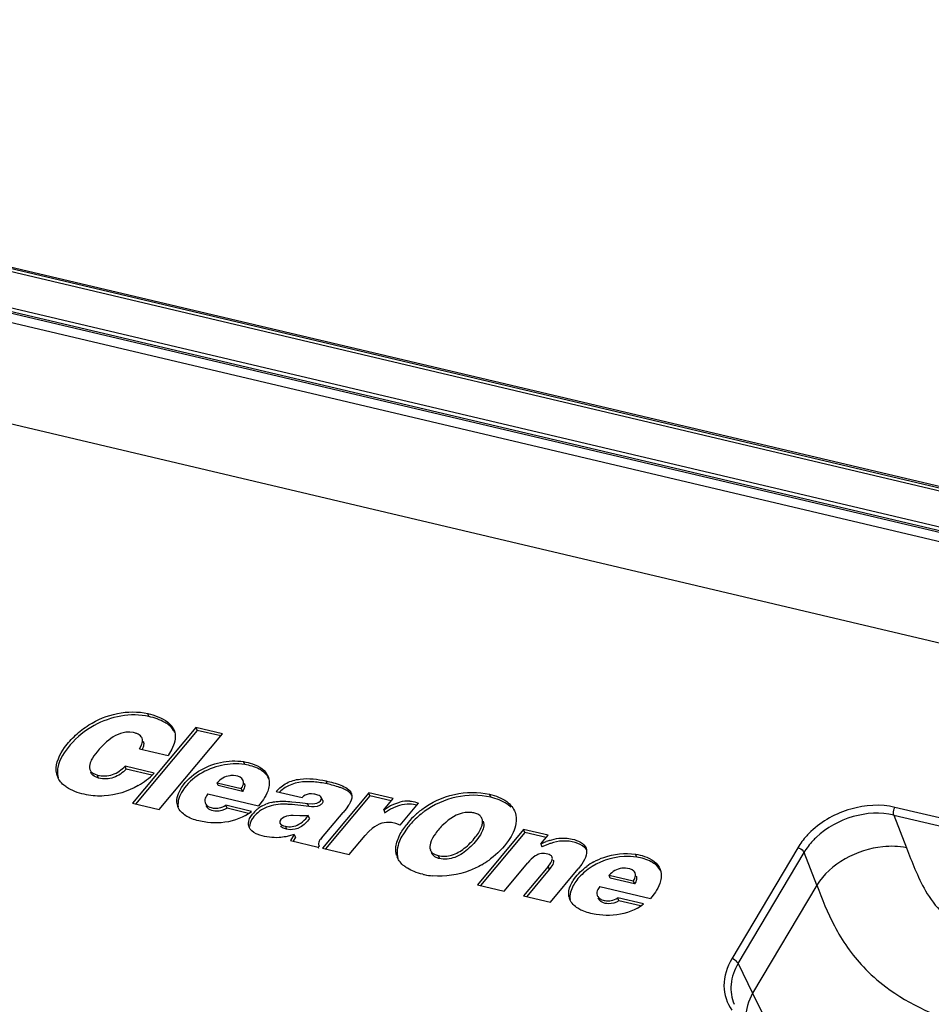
# Model space of a CAD drawing. Header units: inches. Extents: x 0 to 17, y 0 to 11.
# Tile 80 of 104: x 9.607 to 10.233, y 4.3 to 4.976. Entities that reach past the tile are written whole.
import ezdxf

# ---------------------------------------------------------------- set-up
doc = ezdxf.new("R2010")
doc.units = ezdxf.units.IN
doc.header["$LTSCALE"] = 0.935
doc.header["$MEASUREMENT"] = 0
doc.layers.add('2', color=7, linetype='CONTINUOUS')

msp = doc.modelspace()

# ---------------------------------------------------------------- linework, layer by layer
at = {"layer": '2', "color": 7, "linetype": 'Continuous'}
for p, q in [((11.1222, 4.44639), (8.88024, 4.97553)), ((8.87725, 4.97339), (11.11922, 4.44425)), ((11.12199, 4.44551), (8.8815, 4.9743)), ((8.86247, 4.94847), (11.10444, 4.41933)), ((11.10618, 4.42227), (8.86422, 4.9514)), ((8.86518, 4.94891), (11.10714, 4.41977)), ((11.10096, 4.41345), (8.85899, 4.94259)), ((8.83146, 4.87972), (11.07342, 4.35059)), ((9.69546, 4.49713), (9.69471, 4.49917)), ((9.72775, 4.48972), (9.68411, 4.4376)), ((9.72775, 4.48972), (9.72853, 4.48767)), ((9.7461, 4.48539), (9.72775, 4.48972)), ((9.68232, 4.48652), (9.67965, 4.48641)), ((9.68489, 4.48615), (9.68232, 4.48652)), ((9.6862, 4.48579), (9.68489, 4.48615)), ((9.72853, 4.48767), (9.6862, 4.4371)), ((9.69102, 4.48133), (9.69075, 4.48228)), ((9.70247, 4.43326), (9.7461, 4.48539)), ((9.7448, 4.48383), (9.72853, 4.48767)), ((9.68893, 4.47498), (9.69019, 4.47708)), ((9.68893, 4.47498), (9.70869, 4.47032)), ((9.69157, 4.48031), (9.69191, 4.47866)), ((9.71133, 4.47472), (9.70869, 4.47032)), ((9.71291, 4.47864), (9.71133, 4.47472)), ((9.67991, 4.46097), (9.67913, 4.46302)), ((9.69915, 4.45829), (9.67913, 4.46302)), ((9.76129, 4.46415), (9.76055, 4.46619)), ((9.65485, 4.46091), (9.65537, 4.45989)), ((9.658, 4.45776), (9.66021, 4.45694)), ((9.66095, 4.4549), (9.66021, 4.45694)), ((9.69748, 4.45683), (9.67991, 4.46097)), ((9.74309, 4.4497), (9.7424, 4.45172)), ((9.7424, 4.45172), (9.7589, 4.44783)), ((9.75968, 4.44578), (9.74309, 4.4497)), ((9.7589, 4.44783), (9.75968, 4.44578)), ((9.81789, 4.45089), (9.81714, 4.45293)), ((9.73592, 4.44398), (9.77077, 4.43576)), ((9.78297, 4.44569), (9.80062, 4.44152)), ((9.80876, 4.44396), (9.80703, 4.44411)), ((9.81484, 4.43947), (9.81402, 4.44145)), ((9.81407, 4.44039), (9.81402, 4.44145)), ((9.8465, 4.44472), (9.81473, 4.40677)), ((9.84728, 4.44267), (9.81681, 4.40628)), ((9.84728, 4.44267), (9.8465, 4.44472)), ((9.86319, 4.44078), (9.8465, 4.44472)), ((9.86189, 4.43922), (9.84728, 4.44267)), ((9.93021, 4.44173), (9.92946, 4.44376)), ((9.68411, 4.4376), (9.70247, 4.43326)), ((9.73393, 4.43922), (9.73417, 4.43792)), ((9.74911, 4.43417), (9.74834, 4.43621)), ((9.76592, 4.43206), (9.74834, 4.43621)), ((9.76388, 4.43068), (9.74911, 4.43417)), ((9.77409, 4.44011), (9.77077, 4.43576)), ((9.77646, 4.43492), (9.77279, 4.43302)), ((9.7728, 4.43554), (9.77571, 4.43697)), ((9.79359, 4.43867), (9.79908, 4.43803)), ((9.79908, 4.43803), (9.80271, 4.43759)), ((9.80526, 4.43538), (9.79979, 4.436)), ((9.80526, 4.43538), (9.8045, 4.43741)), ((9.8045, 4.43741), (9.80798, 4.4373)), ((9.80798, 4.4373), (9.80952, 4.43741)), ((9.83261, 4.43629), (9.83087, 4.43389)), ((9.85665, 4.43295), (9.86151, 4.43598)), ((9.85678, 4.43312), (9.86319, 4.44078)), ((9.86509, 4.43525), (9.86147, 4.43349)), ((9.86151, 4.43598), (9.86438, 4.43731)), ((9.86438, 4.43731), (9.86785, 4.43845)), ((9.86794, 4.42259), (9.8806, 4.43771)), ((10.26225, 4.42199), (10.20787, 4.43482)), ((9.79907, 4.42896), (9.79446, 4.42915)), ((9.80319, 4.42699), (9.80495, 4.42913)), ((9.80582, 4.42718), (9.80495, 4.42913)), ((9.81398, 4.41364), (9.8288, 4.43135)), ((9.83087, 4.43389), (9.8288, 4.43135)), ((9.85678, 4.43312), (9.85747, 4.4311)), ((9.86147, 4.43349), (9.85729, 4.4308)), ((9.91568, 4.43139), (9.91271, 4.43123)), ((9.9201, 4.43059), (9.91859, 4.431)), ((10.20705, 4.42949), (10.26143, 4.41665)), ((10.20705, 4.42949), (10.21576, 4.40706)), ((9.76496, 4.42386), (9.7646, 4.42177)), ((9.76603, 4.42617), (9.76496, 4.42386)), ((9.78545, 4.42407), (9.78617, 4.42312)), ((9.78617, 4.42312), (9.78789, 4.42219)), ((9.78789, 4.42219), (9.7892, 4.42181)), ((9.7892, 4.42181), (9.78994, 4.41977)), ((9.86497, 4.42381), (9.8621, 4.42438)), ((9.86794, 4.42259), (9.86497, 4.42381)), ((9.8734, 4.42117), (9.86982, 4.41603)), ((9.92449, 4.42617), (9.92419, 4.42721)), ((9.925, 4.42523), (9.92532, 4.42416)), ((9.79527, 4.41616), (9.78959, 4.41467)), ((9.79238, 4.41944), (9.78994, 4.41977)), ((9.79527, 4.41616), (9.79279, 4.41195)), ((9.79614, 4.41424), (9.79454, 4.41153)), ((9.79527, 4.41616), (9.79614, 4.41424)), ((9.83309, 4.40244), (9.84407, 4.41555)), ((9.84654, 4.41825), (9.84407, 4.41555)), ((9.84889, 4.42037), (9.84654, 4.41825)), ((9.95285, 4.41962), (9.92107, 4.38167)), ((9.95364, 4.41757), (9.92316, 4.38118)), ((9.95364, 4.41757), (9.95285, 4.41962)), ((9.96962, 4.41566), (9.95285, 4.41962)), ((9.96832, 4.4141), (9.95364, 4.41757)), ((9.96474, 4.40982), (9.96962, 4.41566)), ((9.79279, 4.41195), (9.81176, 4.40747)), ((9.81176, 4.40747), (9.8124, 4.40825)), ((9.81212, 4.40653), (9.81176, 4.40747)), ((9.81204, 4.40921), (9.81215, 4.40883)), ((9.81215, 4.40883), (9.81237, 4.40823)), ((9.81215, 4.40883), (9.8124, 4.40825)), ((9.81258, 4.40776), (9.8124, 4.40825)), ((9.96474, 4.40982), (9.96828, 4.41129)), ((9.96474, 4.40982), (9.96535, 4.40771)), ((9.96944, 4.4094), (9.96535, 4.40771)), ((10.1411, 4.40706), (10.09589, 4.33084)), ((9.81473, 4.40677), (9.83309, 4.40244)), ((9.89205, 4.4024), (9.89425, 4.40167)), ((9.89425, 4.40167), (9.89499, 4.39964)), ((9.97255, 4.3996), (9.97248, 4.40043)), ((10.03049, 4.40062), (10.02974, 4.40266)), ((10.10021, 4.32764), (10.14542, 4.40387)), ((10.15413, 4.38144), (10.14542, 4.40387)), ((9.93942, 4.37734), (9.95562, 4.39666)), ((9.96966, 4.39424), (9.95285, 4.37417)), ((9.96966, 4.39424), (9.97047, 4.39222)), ((9.97161, 4.39368), (9.97047, 4.39222)), ((9.99279, 4.3959), (9.99024, 4.39256)), ((9.99463, 4.39902), (9.99279, 4.3959)), ((9.97047, 4.39222), (9.95494, 4.37368)), ((9.97122, 4.36983), (9.99024, 4.39256)), ((10.0116, 4.38819), (10.0281, 4.38429)), ((10.01229, 4.38616), (10.0116, 4.38819)), ((9.92107, 4.38167), (9.93942, 4.37734)), ((10.00511, 4.38045), (10.03997, 4.37222)), ((10.02888, 4.38225), (10.01229, 4.38616)), ((10.0281, 4.38429), (10.02888, 4.38225)), ((10.15413, 4.38144), (10.11009, 4.30719)), ((9.95285, 4.37417), (9.97122, 4.36983)), ((10.00312, 4.37568), (10.00336, 4.37439)), ((10.04329, 4.37658), (10.03997, 4.37222)), ((10.03511, 4.36853), (10.01755, 4.37267)), ((10.01832, 4.37063), (10.01755, 4.37267)), ((10.03307, 4.36715), (10.01832, 4.37063)), ((10.10021, 4.32764), (10.11009, 4.30719)), ((10.11009, 4.30719), (10.11856, 4.29019))]:
    msp.add_line(p, q, dxfattribs=at)
for centre, radius, start, end in [((9.68242, 4.47419), 0.0122, 67.09293, 71.92156), ((9.66021, 4.49738), 0.05518, 307.51466, 314.89855), ((9.7529, 4.4427), 0.01393, 87.48406, 97.56014), ((9.66051, 4.497), 0.0547, 300.33715, 307.50711), ((9.75626, 4.45172), 0.00419, 9.58422, 22.46747), ((9.72479, 4.43909), 0.0102, 191.08645, 202.58125), ((9.73813, 4.43934), 0.0042, 199.67156, 213.36303), ((9.7841, 4.41636), 0.02226, 127.33975, 130.72089), ((9.78375, 4.41681), 0.0217, 120.30349, 127.33078), ((9.78535, 4.41325), 0.02561, 103.36852, 112.12104), ((9.81078, 4.5113), 0.07416, 263.75603, 265.14517), ((9.87323, 4.41674), 0.02237, 86.44287, 103.91547), ((9.74431, 4.45949), 0.03492, 299.99491, 308.23392), ((9.78488, 4.41549), 0.02344, 130.77899, 141.52683), ((9.78469, 4.4146), 0.02193, 122.86853, 131.13552), ((9.91748, 4.38788), 0.05711, 134.95745, 141.91912), ((9.91731, 4.38794), 0.05694, 127.18394, 134.88367), ((9.91821, 4.38577), 0.05712, 126.71253, 127.57636), ((9.91831, 4.38564), 0.05729, 126.16187, 126.71267), ((9.91511, 4.41617), 0.01523, 76.77589, 87.84579), ((9.77001, 4.42366), 0.00624, 196.09331, 202.57004), ((10.18964, 4.37655), 0.05743, 133.47839, 133.95386), ((9.98635, 4.36377), 0.05084, 108.77202, 110.82108), ((9.98629, 4.36411), 0.04833, 107.91149, 110.4011), ((9.98458, 4.36891), 0.0454, 107.78717, 108.7493), ((9.87828, 4.40563), 0.01322, 197.74518, 202.54165), ((9.89346, 4.40735), 0.00499, 199.52834, 212.89356), ((9.9662, 4.39369), 0.00941, 96.89265, 109.35465), ((9.97035, 4.39988), 0.0022, 14.49754, 22.63438), ((9.89435, 4.44696), 0.05951, 299.98755, 305.73384), ((9.89468, 4.44648), 0.05893, 305.73963, 306.94764), ((10.02196, 4.35975), 0.04308, 118.99218, 126.66081), ((9.89458, 4.43564), 0.04805, 256.72177, 258.00294), ((9.89495, 4.43755), 0.04999, 258.04048, 264.78507), ((10.02209, 4.37917), 0.01391, 87.47394, 97.54548), ((10.02545, 4.38819), 0.0042, 9.68465, 22.46755), ((9.99398, 4.37556), 0.0102, 191.10941, 202.58146), ((10.00733, 4.37581), 0.00421, 199.66903, 213.19994), ((10.01349, 4.39594), 0.03491, 300.01511, 308.25539)]:
    msp.add_arc(centre, radius, start, end, dxfattribs=at)
for points, knots in [([(9.63184, 4.45979), (9.63137, 4.46546), (9.63609, 4.4748), (9.64488, 4.48458), (9.66173, 4.49778), (9.68133, 4.50233), (9.69471, 4.49917)], [0, 0, 0, 0, 0.210432, 0.348713, 0.491413, 1, 1, 1, 1]), ([(9.69546, 4.49713), (9.68309, 4.50005), (9.66136, 4.49564), (9.64156, 4.47932), (9.63402, 4.46788), (9.63292, 4.46208)], [0, 0, 0, 0, 0.49483, 0.770007, 1, 1, 1, 1]), ([(9.69471, 4.49917), (9.69706, 4.49861), (9.70403, 4.49664), (9.71127, 4.49194), (9.71295, 4.48724)], [0, 0, 0, 0, 0.326126, 1, 1, 1, 1]), ([(9.709, 4.49135), (9.70818, 4.49199), (9.70404, 4.4947), (9.69924, 4.49624), (9.69546, 4.49713)], [0, 0, 0, 0, 0.211426, 1, 1, 1, 1]), ([(9.71321, 4.48633), (9.71298, 4.48679), (9.71191, 4.48871), (9.71033, 4.49032), (9.709, 4.49135)], [0, 0, 0, 0, 0.235416, 1, 1, 1, 1]), ([(9.67965, 4.48641), (9.67474, 4.48579), (9.6673, 4.48126), (9.6603, 4.47364), (9.65699, 4.4692), (9.65592, 4.46713)], [0, 0, 0, 0, 0.474358, 0.776601, 1, 1, 1, 1]), ([(9.69075, 4.48228), (9.69061, 4.48261), (9.6898, 4.48403), (9.68832, 4.48494), (9.68717, 4.48543)], [0, 0, 0, 0, 0.222571, 1, 1, 1, 1]), ([(9.71295, 4.48724), (9.71318, 4.4866), (9.71391, 4.48378), (9.71355, 4.48076), (9.71291, 4.47864)], [0, 0, 0, 0, 0.236992, 1, 1, 1, 1]), ([(9.69019, 4.47708), (9.69037, 4.47745), (9.69094, 4.47879), (9.6912, 4.4803), (9.69102, 4.48133)], [0, 0, 0, 0, 0.286679, 1, 1, 1, 1]), ([(9.69191, 4.47866), (9.69192, 4.47835), (9.69183, 4.47691), (9.69127, 4.47554), (9.69074, 4.47456)], [0, 0, 0, 0, 0.220608, 1, 1, 1, 1]), ([(9.63292, 4.46208), (9.6328, 4.46146), (9.63247, 4.4591), (9.63269, 4.45666), (9.6332, 4.45499)], [0, 0, 0, 0, 0.265793, 1, 1, 1, 1]), ([(9.65592, 4.46713), (9.65564, 4.46658), (9.65475, 4.46467), (9.65434, 4.46233), (9.65485, 4.46091)], [0, 0, 0, 0, 0.290851, 1, 1, 1, 1]), ([(9.66021, 4.45694), (9.6635, 4.45598), (9.67093, 4.45641), (9.67666, 4.46062), (9.67913, 4.46302)], [0, 0, 0, 0, 0.499005, 1, 1, 1, 1]), ([(9.71477, 4.43713), (9.71403, 4.44098), (9.71805, 4.45053), (9.72908, 4.46039), (9.74432, 4.46659), (9.75531, 4.46702), (9.76055, 4.46619)], [0, 0, 0, 0, 0.195793, 0.463653, 0.73515, 1, 1, 1, 1]), ([(9.76129, 4.46415), (9.75606, 4.46498), (9.74507, 4.46455), (9.72985, 4.45835), (9.71884, 4.44849), (9.71484, 4.43895), (9.7156, 4.43512)], [0, 0, 0, 0, 0.265008, 0.536636, 0.804537, 1, 1, 1, 1]), ([(9.76055, 4.46619), (9.7626, 4.46587), (9.76912, 4.46442), (9.77593, 4.46008), (9.77752, 4.45562)], [0, 0, 0, 0, 0.305599, 1, 1, 1, 1]), ([(9.77371, 4.45947), (9.77291, 4.46006), (9.76911, 4.4624), (9.76471, 4.46361), (9.76129, 4.46415)], [0, 0, 0, 0, 0.221758, 1, 1, 1, 1]), ([(9.64025, 4.44779), (9.63937, 4.44831), (9.63633, 4.45033), (9.63383, 4.45329), (9.63282, 4.45573)], [0, 0, 0, 0, 0.278098, 1, 1, 1, 1]), ([(9.65537, 4.45989), (9.65551, 4.45968), (9.65622, 4.45879), (9.65721, 4.45815), (9.658, 4.45776)], [0, 0, 0, 0, 0.221925, 1, 1, 1, 1]), ([(9.66095, 4.4549), (9.66024, 4.4551), (9.65812, 4.45582), (9.65609, 4.45744), (9.65557, 4.45889)], [0, 0, 0, 0, 0.322648, 1, 1, 1, 1]), ([(9.67991, 4.46097), (9.67743, 4.45858), (9.67169, 4.45437), (9.66425, 4.45395), (9.66095, 4.4549)], [0, 0, 0, 0, 0.50065, 1, 1, 1, 1]), ([(9.76013, 4.45332), (9.75993, 4.4538), (9.75847, 4.45599), (9.75554, 4.45652), (9.75351, 4.45661)], [0, 0, 0, 0, 0.201464, 1, 1, 1, 1]), ([(9.7778, 4.45465), (9.77713, 4.45605), (9.7758, 4.45779), (9.77416, 4.45913), (9.77371, 4.45947)], [0, 0, 0, 0, 0.731982, 1, 1, 1, 1]), ([(9.77752, 4.45562), (9.77816, 4.45382), (9.77837, 4.45108), (9.77786, 4.44851), (9.77769, 4.44782)], [0, 0, 0, 0, 0.731014, 1, 1, 1, 1]), ([(9.78297, 4.44569), (9.78495, 4.44804), (9.78994, 4.45215), (9.80201, 4.45539), (9.81131, 4.45419), (9.81714, 4.45293)], [0, 0, 0, 0, 0.251401, 0.512198, 1, 1, 1, 1]), ([(9.68813, 4.44979), (9.68107, 4.44566), (9.66881, 4.44181), (9.6522, 4.44298), (9.64401, 4.44559), (9.64025, 4.44779)], [0, 0, 0, 0, 0.493345, 0.737184, 1, 1, 1, 1]), ([(9.7589, 4.44783), (9.7592, 4.44819), (9.76014, 4.44952), (9.76059, 4.45127), (9.76039, 4.45242)], [0, 0, 0, 0, 0.287989, 1, 1, 1, 1]), ([(9.77769, 4.44782), (9.77753, 4.4472), (9.77668, 4.44448), (9.7753, 4.44194), (9.77409, 4.44011)], [0, 0, 0, 0, 0.228069, 1, 1, 1, 1]), ([(9.81789, 4.45089), (9.81488, 4.45154), (9.80535, 4.45316), (9.7947, 4.45201), (9.78908, 4.44839)], [0, 0, 0, 0, 0.315269, 1, 1, 1, 1]), ([(9.81714, 4.45293), (9.8206, 4.45218), (9.82674, 4.45062), (9.8336, 4.44706), (9.83464, 4.44412)], [0, 0, 0, 0, 0.53161, 1, 1, 1, 1]), ([(9.82869, 4.44767), (9.82795, 4.44798), (9.82443, 4.44933), (9.82078, 4.45027), (9.81789, 4.45089)], [0, 0, 0, 0, 0.213659, 1, 1, 1, 1]), ([(9.83482, 4.44321), (9.83456, 4.44363), (9.83293, 4.44563), (9.83057, 4.44685), (9.82869, 4.44767)], [0, 0, 0, 0, 0.195931, 1, 1, 1, 1]), ([(9.73592, 4.44398), (9.73559, 4.44358), (9.73456, 4.44219), (9.73389, 4.44044), (9.73393, 4.43922)], [0, 0, 0, 0, 0.299548, 1, 1, 1, 1]), ([(9.80703, 4.44411), (9.80651, 4.44412), (9.80417, 4.44399), (9.8019, 4.4428), (9.80062, 4.44152)], [0, 0, 0, 0, 0.226024, 1, 1, 1, 1]), ([(9.81402, 4.44145), (9.81363, 4.44238), (9.81156, 4.44336), (9.80972, 4.44382), (9.80876, 4.44396)], [0, 0, 0, 0, 0.510897, 1, 1, 1, 1]), ([(9.83464, 4.44412), (9.83531, 4.44225), (9.83445, 4.4392), (9.83302, 4.43691), (9.83261, 4.43629)], [0, 0, 0, 0, 0.725443, 1, 1, 1, 1]), ([(9.88289, 4.43331), (9.88945, 4.43828), (9.90469, 4.44544), (9.92162, 4.44561), (9.92946, 4.44376)], [0, 0, 0, 0, 0.505273, 1, 1, 1, 1]), ([(9.93021, 4.44173), (9.92253, 4.44354), (9.90599, 4.44344), (9.89101, 4.43664), (9.88451, 4.43189)], [0, 0, 0, 0, 0.494855, 1, 1, 1, 1]), ([(9.92946, 4.44376), (9.93362, 4.44278), (9.94081, 4.44034), (9.94593, 4.43434), (9.94696, 4.43143)], [0, 0, 0, 0, 0.580148, 1, 1, 1, 1]), ([(9.94399, 4.43505), (9.94321, 4.4358), (9.93918, 4.43903), (9.93416, 4.44079), (9.93021, 4.44173)], [0, 0, 0, 0, 0.210003, 1, 1, 1, 1]), ([(9.72376, 4.4275), (9.72276, 4.42795), (9.71937, 4.4297), (9.71642, 4.43264), (9.71537, 4.43518)], [0, 0, 0, 0, 0.285189, 1, 1, 1, 1]), ([(9.73462, 4.43702), (9.73543, 4.43579), (9.7373, 4.43479), (9.73914, 4.4344), (9.73954, 4.43434)], [0, 0, 0, 0, 0.783482, 1, 1, 1, 1]), ([(9.74911, 4.43417), (9.74695, 4.43286), (9.74204, 4.43118), (9.73577, 4.43344), (9.73489, 4.43591)], [0, 0, 0, 0, 0.491273, 1, 1, 1, 1]), ([(9.77943, 4.43816), (9.78055, 4.43843), (9.78523, 4.43923), (9.79001, 4.439), (9.79359, 4.43867)], [0, 0, 0, 0, 0.241478, 1, 1, 1, 1]), ([(9.79979, 4.436), (9.79711, 4.43634), (9.79358, 4.43677), (9.79003, 4.43693), (9.78917, 4.43695)], [0, 0, 0, 0, 0.758628, 1, 1, 1, 1]), ([(9.8144, 4.43745), (9.81397, 4.43686), (9.81128, 4.43483), (9.80775, 4.43517), (9.80526, 4.43538)], [0, 0, 0, 0, 0.225179, 1, 1, 1, 1]), ([(9.87467, 4.43706), (9.87226, 4.43714), (9.86895, 4.43668), (9.86588, 4.43557), (9.86509, 4.43525)], [0, 0, 0, 0, 0.737087, 1, 1, 1, 1]), ([(9.87461, 4.43906), (9.87617, 4.43896), (9.87825, 4.43869), (9.88013, 4.43787), (9.8806, 4.43771)], [0, 0, 0, 0, 0.759584, 1, 1, 1, 1]), ([(10.20787, 4.43482), (10.19801, 4.43713), (10.17648, 4.43578), (10.15773, 4.42543), (10.15013, 4.41823)], [0, 0, 0, 0, 0.491509, 1, 1, 1, 1]), ([(10.20705, 4.42949), (10.20693, 4.42985), (10.20666, 4.43167), (10.20713, 4.43358), (10.20787, 4.43482)], [0, 0, 0, 0, 0.209675, 1, 1, 1, 1]), ([(9.76176, 4.42925), (9.75605, 4.42595), (9.7461, 4.42355), (9.73312, 4.42455), (9.7268, 4.42614), (9.72376, 4.4275)], [0, 0, 0, 0, 0.506706, 0.744383, 1, 1, 1, 1]), ([(9.76401, 4.42193), (9.76385, 4.4225), (9.76346, 4.42543), (9.76509, 4.42826), (9.76653, 4.43007)], [0, 0, 0, 0, 0.202665, 1, 1, 1, 1]), ([(9.77026, 4.43111), (9.76901, 4.43002), (9.76751, 4.42841), (9.76629, 4.42661), (9.76603, 4.42617)], [0, 0, 0, 0, 0.764502, 1, 1, 1, 1]), ([(9.79446, 4.42915), (9.79243, 4.42918), (9.78893, 4.42924), (9.78489, 4.42566), (9.78545, 4.42407)], [0, 0, 0, 0, 0.546434, 1, 1, 1, 1]), ([(9.88338, 4.43104), (9.88062, 4.42892), (9.87715, 4.42571), (9.87414, 4.42211), (9.8734, 4.42117)], [0, 0, 0, 0, 0.74281, 1, 1, 1, 1]), ([(9.91271, 4.43123), (9.90708, 4.43044), (9.89935, 4.42536), (9.89227, 4.41717), (9.88949, 4.41255), (9.88882, 4.4102)], [0, 0, 0, 0, 0.519765, 0.776877, 1, 1, 1, 1]), ([(10.20705, 4.42949), (10.19798, 4.43165), (10.17814, 4.43043), (10.16091, 4.4209), (10.15389, 4.4143)], [0, 0, 0, 0, 0.491967, 1, 1, 1, 1]), ([(9.77168, 4.41573), (9.77082, 4.41602), (9.76792, 4.41709), (9.7651, 4.41921), (9.76424, 4.42127)], [0, 0, 0, 0, 0.290857, 1, 1, 1, 1]), ([(9.78994, 4.41977), (9.78946, 4.41989), (9.78807, 4.42029), (9.78651, 4.42112), (9.78617, 4.42206)], [0, 0, 0, 0, 0.332415, 1, 1, 1, 1]), ([(9.8621, 4.42438), (9.85987, 4.42462), (9.85501, 4.42442), (9.85081, 4.42192), (9.84889, 4.42037)], [0, 0, 0, 0, 0.475261, 1, 1, 1, 1]), ([(9.86656, 4.41315), (9.86688, 4.41395), (9.86847, 4.41749), (9.87066, 4.42073), (9.87252, 4.4231)], [0, 0, 0, 0, 0.223418, 1, 1, 1, 1]), ([(9.89425, 4.40167), (9.89722, 4.40097), (9.90391, 4.40138), (9.91268, 4.40663), (9.91956, 4.41363), (9.92322, 4.41921), (9.92409, 4.42193)], [0, 0, 0, 0, 0.237272, 0.493552, 0.777881, 1, 1, 1, 1]), ([(9.92532, 4.42416), (9.92584, 4.4214), (9.92285, 4.41454), (9.91585, 4.4067), (9.90642, 4.39971), (9.89844, 4.39882), (9.89499, 4.39964)], [0, 0, 0, 0, 0.196941, 0.474724, 0.751295, 1, 1, 1, 1]), ([(9.92409, 4.42193), (9.9242, 4.4223), (9.92458, 4.42367), (9.92469, 4.42515), (9.92449, 4.42617)], [0, 0, 0, 0, 0.272272, 1, 1, 1, 1]), ([(9.94757, 4.42373), (9.94691, 4.41951), (9.94215, 4.4101), (9.93481, 4.40292), (9.9301, 4.39938)], [0, 0, 0, 0, 0.420479, 1, 1, 1, 1]), ([(9.78959, 4.41467), (9.78806, 4.41437), (9.78209, 4.41358), (9.77592, 4.41434), (9.77168, 4.41573)], [0, 0, 0, 0, 0.25893, 1, 1, 1, 1]), ([(9.86982, 4.41603), (9.86895, 4.41458), (9.86633, 4.40962), (9.86531, 4.40343), (9.8665, 4.39965)], [0, 0, 0, 0, 0.300222, 1, 1, 1, 1]), ([(9.97071, 4.41215), (9.97276, 4.4128), (9.97794, 4.41405), (9.98672, 4.4136), (9.99441, 4.41027), (9.99568, 4.4067)], [0, 0, 0, 0, 0.238254, 0.579338, 1, 1, 1, 1]), ([(10.14978, 4.4179), (10.14892, 4.41707), (10.14569, 4.41375), (10.14286, 4.41002), (10.1411, 4.40706)], [0, 0, 0, 0, 0.258047, 1, 1, 1, 1]), ([(10.15389, 4.4143), (10.15305, 4.41351), (10.14988, 4.41033), (10.14711, 4.40674), (10.14542, 4.40387)], [0, 0, 0, 0, 0.257703, 1, 1, 1, 1]), ([(9.81398, 4.41364), (9.81364, 4.41323), (9.81258, 4.41204), (9.81177, 4.41029), (9.81204, 4.40921)], [0, 0, 0, 0, 0.323745, 1, 1, 1, 1]), ([(9.86569, 4.4016), (9.86542, 4.40245), (9.8646, 4.4063), (9.86546, 4.41034), (9.86656, 4.41315)], [0, 0, 0, 0, 0.228672, 1, 1, 1, 1]), ([(9.98828, 4.41065), (9.9855, 4.41146), (9.97972, 4.4122), (9.97408, 4.41095), (9.97142, 4.41009)], [0, 0, 0, 0, 0.509082, 1, 1, 1, 1]), ([(9.99588, 4.4058), (9.99556, 4.40635), (9.99362, 4.40875), (9.9906, 4.40998), (9.98828, 4.41065)], [0, 0, 0, 0, 0.206576, 1, 1, 1, 1]), ([(10.1411, 4.40706), (10.14251, 4.40673), (10.14422, 4.40573), (10.14527, 4.40422), (10.14542, 4.40387)], [0, 0, 0, 0, 0.791535, 1, 1, 1, 1]), ([(10.21576, 4.40706), (10.21043, 4.40817), (10.18743, 4.40889), (10.16343, 4.39622), (10.15413, 4.38144)], [0, 0, 0, 0, 0.237676, 1, 1, 1, 1]), ([(10.21576, 4.40706), (10.21766, 4.40216), (10.22156, 4.39212), (10.22877, 4.37672), (10.23988, 4.36086), (10.25224, 4.35463), (10.2588, 4.35184)], [0, 0, 0, 0, 0.217377, 0.44539, 0.704887, 1, 1, 1, 1]), ([(9.87302, 4.39296), (9.87221, 4.39345), (9.86936, 4.39542), (9.86704, 4.39824), (9.86607, 4.40056)], [0, 0, 0, 0, 0.274309, 1, 1, 1, 1]), ([(9.88927, 4.40465), (9.88974, 4.40392), (9.89068, 4.40309), (9.89174, 4.40254), (9.89205, 4.4024)], [0, 0, 0, 0, 0.716942, 1, 1, 1, 1]), ([(9.89499, 4.39964), (9.89427, 4.39981), (9.89205, 4.40046), (9.89001, 4.40217), (9.88947, 4.40367)], [0, 0, 0, 0, 0.318668, 1, 1, 1, 1]), ([(9.96308, 4.40257), (9.9623, 4.40229), (9.95943, 4.40082), (9.95714, 4.39848), (9.95562, 4.39666)], [0, 0, 0, 0, 0.260547, 1, 1, 1, 1]), ([(9.97238, 4.40072), (9.97191, 4.40184), (9.96906, 4.40307), (9.9665, 4.40321), (9.96507, 4.40303)], [0, 0, 0, 0, 0.457265, 1, 1, 1, 1]), ([(9.99568, 4.4067), (9.99588, 4.40615), (9.99642, 4.40355), (9.99553, 4.40086), (9.99463, 4.39902)], [0, 0, 0, 0, 0.219969, 1, 1, 1, 1]), ([(10.03049, 4.40062), (10.02766, 4.40107), (10.016, 4.40165), (10.00413, 4.39755), (9.99709, 4.39232)], [0, 0, 0, 0, 0.246246, 1, 1, 1, 1]), ([(10.00108, 4.39743), (10.00327, 4.39864), (10.01224, 4.40264), (10.02253, 4.4038), (10.02974, 4.40266)], [0, 0, 0, 0, 0.255277, 1, 1, 1, 1]), ([(10.02974, 4.40266), (10.0318, 4.40233), (10.03832, 4.40089), (10.04513, 4.39654), (10.04672, 4.39208)], [0, 0, 0, 0, 0.30561, 1, 1, 1, 1]), ([(10.04291, 4.39593), (10.04211, 4.39652), (10.03831, 4.39886), (10.03391, 4.40008), (10.03049, 4.40062)], [0, 0, 0, 0, 0.221752, 1, 1, 1, 1]), ([(9.92409, 4.39541), (9.92147, 4.3939), (9.911, 4.38885), (9.89896, 4.38698), (9.89041, 4.38776)], [0, 0, 0, 0, 0.26031, 1, 1, 1, 1]), ([(9.9732, 4.39875), (9.97334, 4.39841), (9.97355, 4.39653), (9.97245, 4.39486), (9.97161, 4.39368)], [0, 0, 0, 0, 0.203523, 1, 1, 1, 1]), ([(9.98597, 4.38296), (9.98653, 4.384), (9.9893, 4.38833), (9.99308, 4.39196), (9.99624, 4.39431)], [0, 0, 0, 0, 0.231658, 1, 1, 1, 1]), ([(10.047, 4.39112), (10.04633, 4.39252), (10.045, 4.39425), (10.04336, 4.3956), (10.04291, 4.39593)], [0, 0, 0, 0, 0.731986, 1, 1, 1, 1]), ([(10.02933, 4.38979), (10.02913, 4.39027), (10.02767, 4.39245), (10.02474, 4.39298), (10.02271, 4.39307)], [0, 0, 0, 0, 0.201317, 1, 1, 1, 1]), ([(10.0281, 4.38429), (10.0284, 4.38466), (10.02935, 4.38599), (10.02979, 4.38774), (10.02959, 4.38889)], [0, 0, 0, 0, 0.287945, 1, 1, 1, 1]), ([(10.04672, 4.39208), (10.04736, 4.39028), (10.04757, 4.38754), (10.04706, 4.38497), (10.04689, 4.38429)], [0, 0, 0, 0, 0.731014, 1, 1, 1, 1]), ([(9.98397, 4.37359), (9.98383, 4.37429), (9.98356, 4.37754), (9.98476, 4.38074), (9.98597, 4.38296)], [0, 0, 0, 0, 0.219147, 1, 1, 1, 1]), ([(9.98932, 4.38481), (9.98845, 4.38368), (9.98581, 4.37982), (9.98415, 4.37481), (9.9848, 4.37158)], [0, 0, 0, 0, 0.302098, 1, 1, 1, 1]), ([(10.00511, 4.38045), (10.00477, 4.38005), (10.00374, 4.37865), (10.00308, 4.3769), (10.00312, 4.37568)], [0, 0, 0, 0, 0.299549, 1, 1, 1, 1]), ([(10.04689, 4.38429), (10.04673, 4.38366), (10.04588, 4.38094), (10.0445, 4.37841), (10.04329, 4.37658)], [0, 0, 0, 0, 0.228066, 1, 1, 1, 1]), ([(10.15413, 4.38144), (10.15775, 4.37195), (10.16583, 4.35181), (10.17823, 4.33361), (10.18615, 4.32526)], [0, 0, 0, 0, 0.468938, 1, 1, 1, 1]), ([(10.0038, 4.37351), (10.00462, 4.37226), (10.00651, 4.37125), (10.00835, 4.37086), (10.00876, 4.3708)], [0, 0, 0, 0, 0.784395, 1, 1, 1, 1]), ([(9.99297, 4.36396), (9.99196, 4.36441), (9.98857, 4.36617), (9.98561, 4.36911), (9.98456, 4.37164)], [0, 0, 0, 0, 0.28526, 1, 1, 1, 1]), ([(10.01832, 4.37063), (10.01615, 4.36932), (10.01124, 4.36765), (10.00496, 4.36991), (10.00408, 4.37238)], [0, 0, 0, 0, 0.490775, 1, 1, 1, 1]), ([(10.03095, 4.36571), (10.02524, 4.36241), (10.0153, 4.36002), (10.00233, 4.36102), (9.99601, 4.36261), (9.99297, 4.36396)], [0, 0, 0, 0, 0.506507, 0.74425, 1, 1, 1, 1]), ([(10.09589, 4.33084), (10.09262, 4.3253), (10.08835, 4.31301), (10.09235, 4.30034), (10.0958, 4.2956)], [0, 0, 0, 0, 0.523288, 1, 1, 1, 1]), ([(10.10021, 4.32764), (10.09761, 4.32329), (10.09413, 4.31389), (10.09556, 4.30379), (10.09749, 4.29961)], [0, 0, 0, 0, 0.523849, 1, 1, 1, 1]), ([(10.10021, 4.32764), (10.10006, 4.32799), (10.099, 4.3295), (10.09729, 4.3305), (10.09589, 4.33084)], [0, 0, 0, 0, 0.208465, 1, 1, 1, 1]), ([(10.18615, 4.32526), (10.19085, 4.32032), (10.21178, 4.30197), (10.23783, 4.2906), (10.25766, 4.28412)], [0, 0, 0, 0, 0.246522, 1, 1, 1, 1])]:
    msp.add_open_spline(points, degree=3, knots=knots, dxfattribs=at)
for points in [[(9.63282, 4.45573), (9.63229, 4.45702), (9.63196, 4.4584), (9.63184, 4.45979)], [(9.75106, 4.4565), (9.74779, 4.45607), (9.74453, 4.45424), (9.7424, 4.45172)], [(9.7612, 4.44887), (9.76101, 4.44774), (9.76042, 4.44666), (9.75968, 4.44578)], [(9.76095, 4.45135), (9.76127, 4.45058), (9.76134, 4.44969), (9.7612, 4.44887)], [(9.78908, 4.44839), (9.78767, 4.44747), (9.78635, 4.44639), (9.78516, 4.44519)], [(9.73954, 4.43434), (9.74094, 4.43412), (9.7424, 4.43416), (9.74379, 4.43444)], [(9.74379, 4.43444), (9.74539, 4.43475), (9.74695, 4.43537), (9.74834, 4.43621)], [(9.78917, 4.43695), (9.78488, 4.43704), (9.78043, 4.43655), (9.77646, 4.43492)], [(9.80952, 4.43741), (9.81132, 4.43764), (9.81357, 4.43865), (9.81407, 4.44039)], [(9.81484, 4.43947), (9.8151, 4.43883), (9.81481, 4.438), (9.8144, 4.43745)], [(9.87946, 4.43635), (9.87791, 4.4368), (9.87628, 4.43701), (9.87467, 4.43706)], [(9.80495, 4.42913), (9.80301, 4.42889), (9.80103, 4.42889), (9.79907, 4.42896)], [(9.92264, 4.42926), (9.9219, 4.42986), (9.92101, 4.43029), (9.9201, 4.43059)], [(9.92419, 4.42721), (9.92386, 4.428), (9.9233, 4.42872), (9.92264, 4.42926)], [(9.94696, 4.43143), (9.94783, 4.429), (9.94797, 4.42627), (9.94757, 4.42373)], [(9.7892, 4.42181), (9.79074, 4.42145), (9.79237, 4.42136), (9.79394, 4.4216)], [(9.79929, 4.42117), (9.79722, 4.42001), (9.79475, 4.41934), (9.79238, 4.41944)], [(9.79394, 4.4216), (9.79552, 4.42184), (9.79708, 4.42241), (9.79848, 4.42319)], [(9.79848, 4.42319), (9.80024, 4.42417), (9.80182, 4.42551), (9.80319, 4.42699)], [(9.80582, 4.42718), (9.80406, 4.4248), (9.80187, 4.42262), (9.79929, 4.42117)], [(9.88882, 4.4102), (9.88841, 4.40875), (9.88825, 4.40711), (9.88876, 4.40569)], [(9.96966, 4.39424), (9.97097, 4.3958), (9.97242, 4.39758), (9.97255, 4.3996)], [(9.87762, 4.3907), (9.87603, 4.39132), (9.87448, 4.39206), (9.87302, 4.39296)], [(9.88354, 4.38888), (9.88153, 4.38935), (9.87955, 4.38994), (9.87762, 4.3907)], [(9.99709, 4.39232), (9.9942, 4.39018), (9.99152, 4.38766), (9.98932, 4.38481)], [(10.02027, 4.39297), (10.017, 4.39254), (10.01373, 4.39071), (10.0116, 4.38819)], [(10.03015, 4.38782), (10.03047, 4.38705), (10.03054, 4.38616), (10.0304, 4.38534)], [(10.0304, 4.38534), (10.03021, 4.38421), (10.02962, 4.38313), (10.02888, 4.38225)], [(10.00876, 4.3708), (10.01015, 4.37058), (10.01161, 4.37063), (10.01299, 4.3709)], [(10.01299, 4.3709), (10.01459, 4.37121), (10.01615, 4.37183), (10.01755, 4.37267)], [(10.11009, 4.30719), (10.10719, 4.30199), (10.10526, 4.29595), (10.10524, 4.28999)]]:
    msp.add_open_spline(points, degree=3, dxfattribs=at)

doc.saveas('drawing.dxf')
